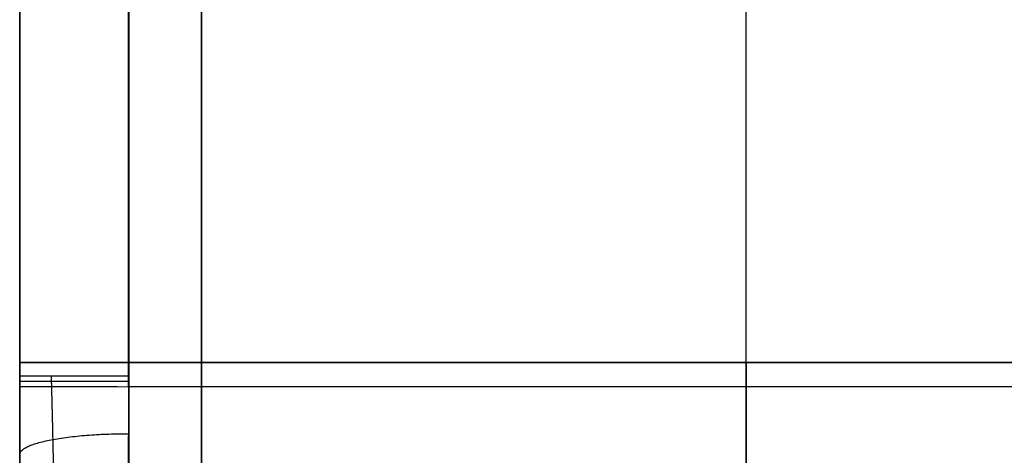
# Model space of a CAD drawing. Header units: millimetres. Extents: x -326 to 329, y -280 to 343.
# Tile 3 of 256: x -326 to -286, y -248 to -230. Entities that reach past the tile are written whole.
import ezdxf

# ---------------------------------------------------------------- set-up
doc = ezdxf.new("R2010")
doc.units = ezdxf.units.MM
doc.layers.add('Layer 01', color=7, linetype='Continuous', true_color=0x000000)

msp = doc.modelspace()

# ---------------------------------------------------------------- linework, layer by layer
at = {"layer": 'Layer 01'}
for p, q in [((-326.375, 285.884, -14.817), (-326.375, -244.903, -14.817)), ((-296.375, -244.51, -375.312), (-296.375, 285.49, -375.312)), ((-296.375, -244.51, 224.688), (-296.375, 285.49, 224.688)), ((-296.375, -244.51, -360.312), (-296.375, 285.49, -360.312)), ((-296.375, -244.51, 209.688), (-296.375, 285.49, 209.688))]:
    msp.add_line(p, q, dxfattribs=at)
at = {"layer": 'Layer 01', "extrusion": (0, 1, 0)}
for centre, start, end in [((318.875, 217.188, -244.51), 360, 90), ((318.875, -367.812, -244.51), 270, 0), ((318.875, 217.188, -244.51), 270, 0), ((318.875, -367.812, -244.51), 360, 90)]:
    msp.add_arc(centre, 7.5, start, end, dxfattribs=at)
at = {"layer": 'Layer 01', "extrusion": (1, 0, 0)}
for centre, radius, start, end in [((-244.51, 189.688, -326.375), 27.5, 90, 180), ((-244.51, -340.312, -326.375), 27.5, 180, 270), ((-244.51, -30.312, -321.875), 20, 90, 180), ((-244.51, -340.312, -318.875), 35, 180, 270), ((-244.51, 189.688, -318.875), 35, 90, 180), ((-244.51, 189.688, -318.875), 20, 90, 180), ((-244.51, -340.312, -318.875), 20, 180, 270), ((-244.51, -30.312, -326.375), 15.5, 92.0582, 93.6938), ((-244.51, -30.312, -326.375), 15.5, 93.6938, 176.3062)]:
    msp.add_arc(centre, radius, start, end, dxfattribs=at)
at = {"layer": 'Layer 01', "extrusion": (0, -1, 0)}
for centre, radius, start, end in [((-321.875, -14.812, 244.51), 4.5, 90, 180), ((-321.885, -14.822, 245.066), 4.49, 180, 270)]:
    msp.add_arc(centre, radius, start, end, dxfattribs=at)
at = {"layer": 'Layer 01', "extrusion": (-1, 0, 0)}
for centre, radius, start, end in [((244.51, -30.312, 326.375), 15.5, 87.9418, 90), ((244.51, -340.312, 296.375), 35, 270, 0), ((244.51, 189.688, 296.375), 35, 0, 90), ((244.51, 189.688, 296.375), 20, 0, 90), ((244.51, -340.312, 296.375), 20, 270, 0)]:
    msp.add_arc(centre, radius, start, end, dxfattribs=at)
at = {"layer": 'Layer 01', "extrusion": (-0.000319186, -1, -1.82311e-12)}
msp.add_arc((-321.806, -14.822, 245.612), 4.49, 180.2833, 270, dxfattribs=at)
at = {"layer": 'Layer 01'}
for points, degree in [([(-326.375, 286.047, -14.822), (-326.375, -245.066, -14.822)], 1), ([(-321.885, -245.066, -19.312), (-321.885, 286.047, -19.312)], 1), ([(-326.375, 285.49, 217.188), (-326.375, -244.51, 217.188)], 1), ([(-326.375, -244.51, -367.812), (-326.375, 285.49, -367.812)], 1), ([(-326.375, -244.51, -14.812), (-326.375, 285.49, -14.812)], 1), ([(-321.875, 285.49, -10.312), (-321.875, -244.51, -10.312)], 1), ([(-318.875, -244.51, -375.312), (-318.875, 285.49, -375.312)], 1), ([(-318.875, 285.49, 224.688), (-318.875, -244.51, 224.688)], 1), ([(-318.875, 285.49, -360.312), (-318.875, -244.51, -360.312)], 1), ([(-318.875, -244.51, 209.688), (-318.875, 285.49, 209.688)], 1), ([(-321.875, -244.51, -10.312), (324.125, -244.51, -10.312)], 1), ([(-318.875, -244.51, -375.312), (-273.875, -244.51, -375.312)], 1), ([(-318.875, -244.51, 224.688), (-273.875, -244.51, 224.688)], 1), ([(-273.875, -244.51, 209.688), (-318.875, -244.51, 209.688)], 1), ([(-318.875, -244.51, -360.312), (-273.875, -244.51, -360.312)], 1), ([(-321.885, -245.51, -19.312), (-321.885, -245.362, -19.312), (-321.885, -245.214, -19.312), (-321.885, -245.066, -19.312)], 3), ([(324.135, -245.51, -19.312), (-321.885, -245.51, -19.312)], 1)]:
    msp.add_open_spline(points, degree=degree, dxfattribs=at)
for points, weights, degree in [([(-326.375, -244.51, -367.812), (-326.375, -272.01, -367.812), (-326.375, -272.01, -340.312)], [1, 0.707106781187, 1], 2), ([(-325.052, -245.509, -18.005), (-325.055, -245.361, -18.001), (-325.058, -245.214, -17.999), (-325.06, -245.066, -17.997)], [0.854426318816, 0.854053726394, 0.853762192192, 0.853553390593], 3), ([(-326.375, -245.288, -14.832), (-326.365, -245.288, -19.312), (-321.885, -245.288, -19.312)], [1, 0.707856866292, 1], 2), ([(-326.375, -245.869, -14.872), (-326.375, -259.508, -16.073), (-326.375, -260, -29.755)], [0.966431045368, 0.731466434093, 0.985601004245], 2), ([(-326.375, -248.283, -15.278), (-326.197, -247.446, -19.501), (-321.889, -247.455, -19.503)], [1.00000000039, 0.721520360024, 1], 2)]:
    msp.add_rational_spline(points, weights, degree=degree, dxfattribs=at)
msp.add_rational_spline([(-325.052, -256.817, -29.313), (-325.03, -256.795, -28.571), (-325.012, -256.704, -27.841), (-324.99, -256.466, -26.765), (-324.983, -256.369, -26.41), (-324.97, -256.142, -25.706), (-324.965, -256.011, -25.359), (-324.95, -255.575, -24.35), (-324.943, -255.223, -23.71), (-324.936, -254.605, -22.799), (-324.935, -254.382, -22.502), (-324.932, -253.913, -21.935), (-324.932, -253.666, -21.664), (-324.932, -252.892, -20.89), (-324.934, -252.328, -20.424), (-324.943, -251.105, -19.594), (-324.951, -250.46, -19.242), (-324.965, -249.455, -18.808), (-324.97, -249.112, -18.679), (-324.983, -248.411, -18.452), (-324.99, -248.052, -18.355), (-325.013, -246.97, -18.116), (-325.031, -246.243, -18.026), (-325.052, -245.509, -18.005)], [0.854426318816, 0.856842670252, 0.858950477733, 0.861692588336, 0.86253637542, 0.864084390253, 0.864783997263, 0.866637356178, 0.86756295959, 0.868499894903, 0.868736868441, 0.869049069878, 0.869125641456, 0.869123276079, 0.868814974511, 0.867554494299, 0.866618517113, 0.864768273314, 0.864076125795, 0.862534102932, 0.861679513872, 0.858921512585, 0.85681523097, 0.854426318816], degree=3, knots=[0, 0, 0, 0, 2.796331, 2.796331, 4.194496, 4.194496, 5.592661, 5.592661, 8.388992, 8.388992, 9.787157, 9.787157, 11.185323, 11.185323, 13.981653, 13.981653, 16.777984, 16.777984, 18.176149, 18.176149, 19.574315, 19.574315, 22.370646, 22.370646, 22.370646, 22.370646], dxfattribs=at)
msp.add_open_spline([(-321.885, -245.51, -19.312), (-321.885, -246.17, -19.312), (-321.887, -246.822, -19.377), (-321.89, -247.789, -19.57), (-321.891, -248.11, -19.65), (-321.893, -248.737, -19.841), (-321.894, -249.044, -19.952), (-321.897, -249.945, -20.326), (-321.899, -250.523, -20.634), (-321.902, -251.619, -21.367), (-321.903, -252.122, -21.782), (-321.903, -252.812, -22.473), (-321.903, -253.032, -22.715), (-321.902, -253.448, -23.222), (-321.902, -253.645, -23.488), (-321.899, -254.19, -24.305), (-321.897, -254.497, -24.879), (-321.894, -254.872, -25.784), (-321.893, -254.984, -26.095), (-321.891, -255.175, -26.725), (-321.89, -255.254, -27.042), (-321.887, -255.445, -28.002), (-321.885, -255.51, -28.652), (-321.885, -255.51, -29.312)], degree=3, knots=[0, 0, 0, 0, 1.965774, 1.965774, 2.948661, 2.948661, 3.931548, 3.931548, 5.897321, 5.897321, 7.863095, 7.863095, 8.845982, 8.845982, 9.828869, 9.828869, 11.794643, 11.794643, 12.77753, 12.77753, 13.760417, 13.760417, 15.726191, 15.726191, 15.726191, 15.726191], dxfattribs=at)

doc.saveas('drawing.dxf')
